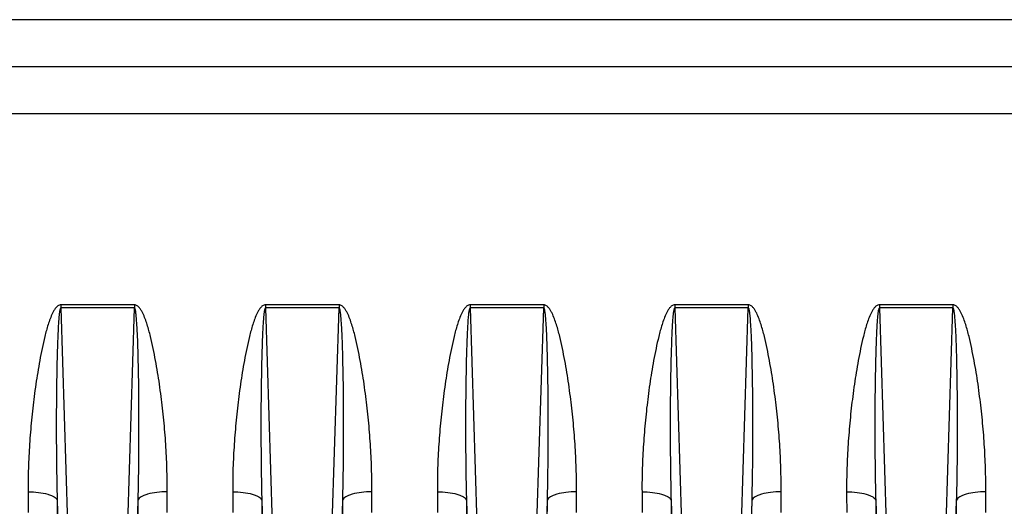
# Model space of a CAD drawing. Extents: x -1709 to 1181, y 8 to 1580.
# Tile 64 of 71: x 644 to 745, y 766 to 816. Entities that reach past the tile are written whole.
import ezdxf

# ---------------------------------------------------------------- set-up
doc = ezdxf.new("R2010")
doc.units = 0
doc.header["$LTSCALE"] = 65.395
doc.layers.get('0').update_dxf_attribs({"linetype": 'CONTINUOUS'})

msp = doc.modelspace()

# ---------------------------------------------------------------- linework, layer by layer
at = {"color": 9, "linetype": 'CONTINUOUS'}
for p, q in [((548.59, 815.98), (767.66, 815.98)), ((548.59, 806.34), (767.66, 806.34)), ((648.32, 786.4), (649, 764.26)), ((655.17, 764.26), (655.86, 786.4)), ((669.32, 786.4), (670, 764.26)), ((676.17, 764.26), (676.86, 786.4)), ((690.32, 786.4), (691, 764.26)), ((697.17, 764.26), (697.86, 786.4)), ((711.32, 786.4), (712, 764.26)), ((718.17, 764.26), (718.86, 786.4)), ((732.32, 786.4), (733, 764.26)), ((739.17, 764.26), (739.86, 786.4))]:
    msp.add_line(p, q, dxfattribs=at)
at = {"color": 6, "linetype": 'CONTINUOUS'}
msp.add_line((548.59, 811.16), (824.59, 811.16), dxfattribs=at)
at = {"color": 2, "linetype": 'CONTINUOUS'}
for p, q in [((655.86, 786.72), (648.32, 786.72)), ((648.32, 786.72), (648.32, 786.4)), ((655.86, 786.4), (648.32, 786.4)), ((655.86, 786.72), (655.86, 786.4)), ((676.86, 786.72), (669.32, 786.72)), ((669.32, 786.72), (669.32, 786.4)), ((676.86, 786.4), (669.32, 786.4)), ((676.86, 786.72), (676.86, 786.4)), ((697.86, 786.72), (690.32, 786.72)), ((690.32, 786.72), (690.32, 786.4)), ((697.86, 786.4), (690.32, 786.4)), ((697.86, 786.72), (697.86, 786.4)), ((718.86, 786.72), (711.32, 786.72)), ((711.32, 786.72), (711.32, 786.4)), ((718.86, 786.4), (711.32, 786.4)), ((718.86, 786.72), (718.86, 786.4)), ((739.86, 786.72), (732.32, 786.72)), ((732.32, 786.72), (732.32, 786.4)), ((739.86, 786.4), (732.32, 786.4)), ((739.86, 786.72), (739.86, 786.4)), ((647.93, 766.7), (648.01, 764.29)), ((656.17, 764.29), (656.24, 766.7)), ((668.93, 766.7), (669.01, 764.29)), ((677.17, 764.29), (677.24, 766.7)), ((689.93, 766.7), (690.01, 764.29)), ((698.17, 764.29), (698.24, 766.7)), ((710.93, 766.7), (711.01, 764.29)), ((719.17, 764.29), (719.24, 766.7)), ((731.93, 766.7), (732.01, 764.29)), ((740.17, 764.29), (740.24, 766.7))]:
    msp.add_line(p, q, dxfattribs=at)
at = {"color": 9, "linetype": 'CONTINUOUS'}
for points, knots in [([(648.32, 786.72), (648.21, 786.72), (648, 786.64), (647.78, 786.41), (647.6, 786.15), (647.41, 785.78), (647.2, 785.29), (646.93, 784.5), (646.66, 783.48), (646.38, 782.26), (646.14, 781.03), (645.86, 779.39), (645.56, 777.34), (645.29, 774.88), (645.09, 772.42), (644.96, 769.98), (644.94, 768.35), (644.95, 767.53)], [0, 0, 0, 0, 0.015856, 0.031802, 0.047732, 0.063639, 0.095395, 0.127109, 0.190417, 0.253593, 0.316636, 0.379542, 0.504923, 0.629703, 0.753836, 0.877281, 1, 1, 1, 1]), ([(648.32, 786.4), (648.29, 786.4), (648.26, 786.35), (648.23, 786.26), (648.2, 786.13), (648.17, 785.98), (648.15, 785.82), (648.14, 785.67), (648.11, 785.46), (648.09, 785.21), (648.07, 784.9), (648.04, 784.49), (648.02, 783.97), (647.99, 783.36), (647.97, 782.74), (647.95, 782.12), (647.92, 781.3), (647.9, 780.27), (647.88, 779.03), (647.86, 777.8), (647.85, 776.56), (647.84, 775.33), (647.84, 773.68), (647.85, 771.63), (647.88, 769.16), (647.91, 767.52), (647.93, 766.7)], [0, 0, 0, 0, 0.003734, 0.007649, 0.015477, 0.023307, 0.031136, 0.038965, 0.046794, 0.06245, 0.078106, 0.09376, 0.125067, 0.156369, 0.187668, 0.218964, 0.250255, 0.312827, 0.375383, 0.437923, 0.500446, 0.562953, 0.625443, 0.75037, 0.875223, 1, 1, 1, 1]), ([(659.23, 767.53), (659.23, 768.35), (659.21, 769.98), (659.09, 772.42), (658.89, 774.88), (658.61, 777.34), (658.32, 779.39), (658.03, 781.03), (657.79, 782.26), (657.52, 783.48), (657.24, 784.5), (656.97, 785.29), (656.77, 785.78), (656.57, 786.15), (656.39, 786.41), (656.17, 786.64), (655.96, 786.72), (655.86, 786.72)], [0, 0, 0, 0, 0.122719, 0.246165, 0.370299, 0.495079, 0.620461, 0.683368, 0.74641, 0.809587, 0.872896, 0.90461, 0.936366, 0.952273, 0.968201, 0.984145, 1, 1, 1, 1]), ([(656.24, 766.7), (656.26, 767.52), (656.3, 769.16), (656.32, 771.63), (656.33, 773.68), (656.33, 775.33), (656.32, 776.56), (656.31, 777.8), (656.3, 779.03), (656.27, 780.27), (656.25, 781.3), (656.23, 782.12), (656.21, 782.74), (656.19, 783.36), (656.16, 783.97), (656.13, 784.49), (656.1, 784.9), (656.08, 785.21), (656.06, 785.46), (656.04, 785.67), (656.02, 785.82), (656, 785.98), (655.98, 786.13), (655.95, 786.26), (655.92, 786.35), (655.88, 786.4), (655.86, 786.4)], [0, 0, 0, 0, 0.124777, 0.24963, 0.374557, 0.437047, 0.499554, 0.562078, 0.624618, 0.687174, 0.749745, 0.781037, 0.812332, 0.843631, 0.874934, 0.90624, 0.921895, 0.93755, 0.953207, 0.961035, 0.968864, 0.976694, 0.984523, 0.992351, 0.996265, 1, 1, 1, 1]), ([(669.32, 786.72), (669.21, 786.72), (669, 786.64), (668.78, 786.41), (668.6, 786.15), (668.41, 785.78), (668.2, 785.29), (667.93, 784.5), (667.66, 783.48), (667.38, 782.26), (667.14, 781.03), (666.86, 779.39), (666.56, 777.34), (666.29, 774.88), (666.09, 772.42), (665.96, 769.98), (665.94, 768.35), (665.95, 767.53)], [0, 0, 0, 0, 0.015856, 0.031802, 0.047732, 0.063639, 0.095395, 0.127109, 0.190417, 0.253593, 0.316636, 0.379542, 0.504923, 0.629703, 0.753836, 0.877281, 1, 1, 1, 1]), ([(669.32, 786.4), (669.29, 786.4), (669.26, 786.35), (669.23, 786.26), (669.2, 786.13), (669.17, 785.98), (669.15, 785.82), (669.14, 785.67), (669.11, 785.46), (669.09, 785.21), (669.07, 784.9), (669.04, 784.49), (669.02, 783.97), (668.99, 783.36), (668.97, 782.74), (668.95, 782.12), (668.92, 781.3), (668.9, 780.27), (668.88, 779.03), (668.86, 777.8), (668.85, 776.56), (668.84, 775.33), (668.84, 773.68), (668.85, 771.63), (668.88, 769.16), (668.91, 767.52), (668.93, 766.7)], [0, 0, 0, 0, 0.003734, 0.007649, 0.015477, 0.023307, 0.031136, 0.038965, 0.046794, 0.06245, 0.078106, 0.09376, 0.125067, 0.156369, 0.187668, 0.218964, 0.250255, 0.312827, 0.375383, 0.437923, 0.500446, 0.562953, 0.625443, 0.75037, 0.875223, 1, 1, 1, 1]), ([(680.23, 767.53), (680.23, 768.35), (680.21, 769.98), (680.09, 772.42), (679.89, 774.88), (679.61, 777.34), (679.32, 779.39), (679.03, 781.03), (678.79, 782.26), (678.52, 783.48), (678.24, 784.5), (677.97, 785.29), (677.77, 785.78), (677.57, 786.15), (677.39, 786.41), (677.17, 786.64), (676.96, 786.72), (676.86, 786.72)], [0, 0, 0, 0, 0.122719, 0.246165, 0.370299, 0.495079, 0.620461, 0.683368, 0.74641, 0.809587, 0.872896, 0.90461, 0.936366, 0.952273, 0.968201, 0.984145, 1, 1, 1, 1]), ([(677.24, 766.7), (677.26, 767.52), (677.3, 769.16), (677.32, 771.63), (677.33, 773.68), (677.33, 775.33), (677.32, 776.56), (677.31, 777.8), (677.3, 779.03), (677.27, 780.27), (677.25, 781.3), (677.23, 782.12), (677.21, 782.74), (677.19, 783.36), (677.16, 783.97), (677.13, 784.49), (677.1, 784.9), (677.08, 785.21), (677.06, 785.46), (677.04, 785.67), (677.02, 785.82), (677, 785.98), (676.98, 786.13), (676.95, 786.26), (676.92, 786.35), (676.88, 786.4), (676.86, 786.4)], [0, 0, 0, 0, 0.124777, 0.24963, 0.374557, 0.437047, 0.499554, 0.562078, 0.624618, 0.687174, 0.749745, 0.781037, 0.812332, 0.843631, 0.874934, 0.90624, 0.921895, 0.93755, 0.953207, 0.961035, 0.968864, 0.976694, 0.984523, 0.992351, 0.996265, 1, 1, 1, 1]), ([(690.32, 786.72), (690.21, 786.72), (690, 786.64), (689.78, 786.41), (689.6, 786.15), (689.41, 785.78), (689.2, 785.29), (688.93, 784.5), (688.66, 783.48), (688.38, 782.26), (688.14, 781.03), (687.86, 779.39), (687.56, 777.34), (687.29, 774.88), (687.09, 772.42), (686.96, 769.98), (686.94, 768.35), (686.95, 767.53)], [0, 0, 0, 0, 0.015856, 0.031802, 0.047732, 0.063639, 0.095395, 0.127109, 0.190417, 0.253593, 0.316636, 0.379542, 0.504923, 0.629703, 0.753836, 0.877281, 1, 1, 1, 1]), ([(690.32, 786.4), (690.29, 786.4), (690.26, 786.35), (690.23, 786.26), (690.2, 786.13), (690.17, 785.98), (690.15, 785.82), (690.14, 785.67), (690.11, 785.46), (690.09, 785.21), (690.07, 784.9), (690.04, 784.49), (690.02, 783.97), (689.99, 783.36), (689.97, 782.74), (689.95, 782.12), (689.92, 781.3), (689.9, 780.27), (689.88, 779.03), (689.86, 777.8), (689.85, 776.56), (689.84, 775.33), (689.84, 773.68), (689.85, 771.63), (689.88, 769.16), (689.91, 767.52), (689.93, 766.7)], [0, 0, 0, 0, 0.003734, 0.007649, 0.015477, 0.023307, 0.031136, 0.038965, 0.046794, 0.06245, 0.078106, 0.09376, 0.125067, 0.156369, 0.187668, 0.218964, 0.250255, 0.312827, 0.375383, 0.437923, 0.500446, 0.562953, 0.625443, 0.75037, 0.875223, 1, 1, 1, 1]), ([(701.23, 767.53), (701.23, 768.35), (701.21, 769.98), (701.09, 772.42), (700.89, 774.88), (700.61, 777.34), (700.32, 779.39), (700.03, 781.03), (699.79, 782.26), (699.52, 783.48), (699.24, 784.5), (698.97, 785.29), (698.77, 785.78), (698.57, 786.15), (698.39, 786.41), (698.17, 786.64), (697.96, 786.72), (697.86, 786.72)], [0, 0, 0, 0, 0.122719, 0.246165, 0.370299, 0.495079, 0.620461, 0.683368, 0.74641, 0.809587, 0.872896, 0.90461, 0.936366, 0.952273, 0.968201, 0.984145, 1, 1, 1, 1]), ([(698.24, 766.7), (698.26, 767.52), (698.3, 769.16), (698.32, 771.63), (698.33, 773.68), (698.33, 775.33), (698.32, 776.56), (698.31, 777.8), (698.3, 779.03), (698.27, 780.27), (698.25, 781.3), (698.23, 782.12), (698.21, 782.74), (698.19, 783.36), (698.16, 783.97), (698.13, 784.49), (698.1, 784.9), (698.08, 785.21), (698.06, 785.46), (698.04, 785.67), (698.02, 785.82), (698, 785.98), (697.98, 786.13), (697.95, 786.26), (697.92, 786.35), (697.88, 786.4), (697.86, 786.4)], [0, 0, 0, 0, 0.124777, 0.24963, 0.374557, 0.437047, 0.499554, 0.562078, 0.624618, 0.687174, 0.749745, 0.781037, 0.812332, 0.843631, 0.874934, 0.90624, 0.921895, 0.93755, 0.953207, 0.961035, 0.968864, 0.976694, 0.984523, 0.992351, 0.996265, 1, 1, 1, 1]), ([(711.32, 786.72), (711.21, 786.72), (711, 786.64), (710.78, 786.41), (710.6, 786.15), (710.41, 785.78), (710.2, 785.29), (709.93, 784.5), (709.66, 783.48), (709.38, 782.26), (709.14, 781.03), (708.86, 779.39), (708.56, 777.34), (708.29, 774.88), (708.09, 772.42), (707.96, 769.98), (707.94, 768.35), (707.95, 767.53)], [0, 0, 0, 0, 0.015856, 0.031802, 0.047732, 0.063639, 0.095395, 0.127109, 0.190417, 0.253593, 0.316636, 0.379542, 0.504923, 0.629703, 0.753836, 0.877281, 1, 1, 1, 1]), ([(711.32, 786.4), (711.29, 786.4), (711.26, 786.35), (711.23, 786.26), (711.2, 786.13), (711.17, 785.98), (711.15, 785.82), (711.14, 785.67), (711.11, 785.46), (711.09, 785.21), (711.07, 784.9), (711.04, 784.49), (711.02, 783.97), (710.99, 783.36), (710.97, 782.74), (710.95, 782.12), (710.92, 781.3), (710.9, 780.27), (710.88, 779.03), (710.86, 777.8), (710.85, 776.56), (710.84, 775.33), (710.84, 773.68), (710.85, 771.63), (710.88, 769.16), (710.91, 767.52), (710.93, 766.7)], [0, 0, 0, 0, 0.003734, 0.007649, 0.015477, 0.023307, 0.031136, 0.038965, 0.046794, 0.06245, 0.078106, 0.09376, 0.125067, 0.156369, 0.187668, 0.218964, 0.250255, 0.312827, 0.375383, 0.437923, 0.500446, 0.562953, 0.625443, 0.75037, 0.875223, 1, 1, 1, 1]), ([(722.23, 767.53), (722.23, 768.35), (722.21, 769.98), (722.09, 772.42), (721.89, 774.88), (721.61, 777.34), (721.32, 779.39), (721.03, 781.03), (720.79, 782.26), (720.52, 783.48), (720.24, 784.5), (719.97, 785.29), (719.77, 785.78), (719.57, 786.15), (719.39, 786.41), (719.17, 786.64), (718.96, 786.72), (718.86, 786.72)], [0, 0, 0, 0, 0.122719, 0.246165, 0.370299, 0.495079, 0.620461, 0.683368, 0.74641, 0.809587, 0.872896, 0.90461, 0.936366, 0.952273, 0.968201, 0.984145, 1, 1, 1, 1]), ([(719.24, 766.7), (719.26, 767.52), (719.3, 769.16), (719.32, 771.63), (719.33, 773.68), (719.33, 775.33), (719.32, 776.56), (719.31, 777.8), (719.3, 779.03), (719.27, 780.27), (719.25, 781.3), (719.23, 782.12), (719.21, 782.74), (719.19, 783.36), (719.16, 783.97), (719.13, 784.49), (719.1, 784.9), (719.08, 785.21), (719.06, 785.46), (719.04, 785.67), (719.02, 785.82), (719, 785.98), (718.98, 786.13), (718.95, 786.26), (718.92, 786.35), (718.88, 786.4), (718.86, 786.4)], [0, 0, 0, 0, 0.124777, 0.24963, 0.374557, 0.437047, 0.499554, 0.562078, 0.624618, 0.687174, 0.749745, 0.781037, 0.812332, 0.843631, 0.874934, 0.90624, 0.921895, 0.93755, 0.953207, 0.961035, 0.968864, 0.976694, 0.984523, 0.992351, 0.996265, 1, 1, 1, 1]), ([(732.32, 786.72), (732.21, 786.72), (732, 786.64), (731.78, 786.41), (731.6, 786.15), (731.41, 785.78), (731.2, 785.29), (730.93, 784.5), (730.66, 783.48), (730.38, 782.26), (730.14, 781.03), (729.86, 779.39), (729.56, 777.34), (729.29, 774.88), (729.09, 772.42), (728.96, 769.98), (728.94, 768.35), (728.95, 767.53)], [0, 0, 0, 0, 0.015856, 0.031802, 0.047732, 0.063639, 0.095395, 0.127109, 0.190417, 0.253593, 0.316636, 0.379542, 0.504923, 0.629703, 0.753836, 0.877281, 1, 1, 1, 1]), ([(732.32, 786.4), (732.29, 786.4), (732.26, 786.35), (732.23, 786.26), (732.2, 786.13), (732.17, 785.98), (732.15, 785.82), (732.14, 785.67), (732.11, 785.46), (732.09, 785.21), (732.07, 784.9), (732.04, 784.49), (732.02, 783.97), (731.99, 783.36), (731.97, 782.74), (731.95, 782.12), (731.92, 781.3), (731.9, 780.27), (731.88, 779.03), (731.86, 777.8), (731.85, 776.56), (731.84, 775.33), (731.84, 773.68), (731.85, 771.63), (731.88, 769.16), (731.91, 767.52), (731.93, 766.7)], [0, 0, 0, 0, 0.003734, 0.007649, 0.015477, 0.023307, 0.031136, 0.038965, 0.046794, 0.06245, 0.078106, 0.09376, 0.125067, 0.156369, 0.187668, 0.218964, 0.250255, 0.312827, 0.375383, 0.437923, 0.500446, 0.562953, 0.625443, 0.75037, 0.875223, 1, 1, 1, 1]), ([(743.23, 767.53), (743.23, 768.35), (743.21, 769.98), (743.09, 772.42), (742.89, 774.88), (742.61, 777.34), (742.32, 779.39), (742.03, 781.03), (741.79, 782.26), (741.52, 783.48), (741.24, 784.5), (740.97, 785.29), (740.77, 785.78), (740.57, 786.15), (740.39, 786.41), (740.17, 786.64), (739.96, 786.72), (739.86, 786.72)], [0, 0, 0, 0, 0.122719, 0.246165, 0.370299, 0.495079, 0.620461, 0.683368, 0.74641, 0.809587, 0.872896, 0.90461, 0.936366, 0.952273, 0.968201, 0.984145, 1, 1, 1, 1]), ([(740.24, 766.7), (740.26, 767.52), (740.3, 769.16), (740.32, 771.63), (740.33, 773.68), (740.33, 775.33), (740.32, 776.56), (740.31, 777.8), (740.3, 779.03), (740.27, 780.27), (740.25, 781.3), (740.23, 782.12), (740.21, 782.74), (740.19, 783.36), (740.16, 783.97), (740.13, 784.49), (740.1, 784.9), (740.08, 785.21), (740.06, 785.46), (740.04, 785.67), (740.02, 785.82), (740, 785.98), (739.98, 786.13), (739.95, 786.26), (739.92, 786.35), (739.88, 786.4), (739.86, 786.4)], [0, 0, 0, 0, 0.124777, 0.24963, 0.374557, 0.437047, 0.499554, 0.562078, 0.624618, 0.687174, 0.749745, 0.781037, 0.812332, 0.843631, 0.874934, 0.90624, 0.921895, 0.93755, 0.953207, 0.961035, 0.968864, 0.976694, 0.984523, 0.992351, 0.996265, 1, 1, 1, 1]), ([(644.95, 767.53), (645.31, 767.54), (645.98, 767.5), (646.78, 767.37), (647.32, 767.19), (647.66, 767.02), (647.89, 766.84), (647.93, 766.7)], [0, 0, 0, 0, 0.337315, 0.634229, 0.75709, 0.85908, 1, 1, 1, 1]), ([(659.23, 767.53), (658.87, 767.54), (658.19, 767.5), (657.39, 767.37), (656.86, 767.19), (656.51, 767.02), (656.29, 766.84), (656.24, 766.7)], [0, 0, 0, 0, 0.337315, 0.634229, 0.75709, 0.85908, 1, 1, 1, 1]), ([(665.95, 767.53), (666.31, 767.54), (666.98, 767.5), (667.78, 767.37), (668.32, 767.19), (668.66, 767.02), (668.89, 766.84), (668.93, 766.7)], [0, 0, 0, 0, 0.337315, 0.634229, 0.75709, 0.85908, 1, 1, 1, 1]), ([(680.23, 767.53), (679.87, 767.54), (679.19, 767.5), (678.39, 767.37), (677.86, 767.19), (677.51, 767.02), (677.29, 766.84), (677.24, 766.7)], [0, 0, 0, 0, 0.337315, 0.634229, 0.75709, 0.85908, 1, 1, 1, 1]), ([(686.95, 767.53), (687.31, 767.54), (687.98, 767.5), (688.78, 767.37), (689.32, 767.19), (689.66, 767.02), (689.89, 766.84), (689.93, 766.7)], [0, 0, 0, 0, 0.337315, 0.634229, 0.75709, 0.85908, 1, 1, 1, 1]), ([(701.23, 767.53), (700.87, 767.54), (700.19, 767.5), (699.39, 767.37), (698.86, 767.19), (698.51, 767.02), (698.29, 766.84), (698.24, 766.7)], [0, 0, 0, 0, 0.337315, 0.634229, 0.75709, 0.85908, 1, 1, 1, 1]), ([(707.95, 767.53), (708.31, 767.54), (708.98, 767.5), (709.78, 767.37), (710.32, 767.19), (710.66, 767.02), (710.89, 766.84), (710.93, 766.7)], [0, 0, 0, 0, 0.337315, 0.634229, 0.75709, 0.85908, 1, 1, 1, 1]), ([(722.23, 767.53), (721.87, 767.54), (721.19, 767.5), (720.39, 767.37), (719.86, 767.19), (719.51, 767.02), (719.29, 766.84), (719.24, 766.7)], [0, 0, 0, 0, 0.337315, 0.634229, 0.75709, 0.85908, 1, 1, 1, 1]), ([(728.95, 767.53), (729.31, 767.54), (729.98, 767.5), (730.78, 767.37), (731.32, 767.19), (731.66, 767.02), (731.89, 766.84), (731.93, 766.7)], [0, 0, 0, 0, 0.337315, 0.634229, 0.75709, 0.85908, 1, 1, 1, 1]), ([(743.23, 767.53), (742.87, 767.54), (742.19, 767.5), (741.39, 767.37), (740.86, 767.19), (740.51, 767.02), (740.29, 766.84), (740.24, 766.7)], [0, 0, 0, 0, 0.337315, 0.634229, 0.75709, 0.85908, 1, 1, 1, 1])]:
    msp.add_open_spline(points, degree=3, knots=knots, dxfattribs=at)
for points in [[(644.95, 767.53), (644.95, 766.83), (644.95, 766.12), (644.96, 765.41)], [(659.22, 765.41), (659.22, 766.12), (659.22, 766.83), (659.23, 767.53)], [(665.95, 767.53), (665.95, 766.83), (665.95, 766.12), (665.96, 765.41)], [(680.22, 765.41), (680.22, 766.12), (680.22, 766.83), (680.23, 767.53)], [(686.95, 767.53), (686.95, 766.83), (686.95, 766.12), (686.96, 765.41)], [(701.22, 765.41), (701.22, 766.12), (701.22, 766.83), (701.23, 767.53)], [(707.95, 767.53), (707.95, 766.83), (707.95, 766.12), (707.96, 765.41)], [(722.22, 765.41), (722.22, 766.12), (722.22, 766.83), (722.23, 767.53)], [(728.95, 767.53), (728.95, 766.83), (728.95, 766.12), (728.96, 765.41)], [(743.22, 765.41), (743.22, 766.12), (743.22, 766.83), (743.23, 767.53)]]:
    msp.add_open_spline(points, degree=3, dxfattribs=at)
at = {"color": 2, "linetype": 'CONTINUOUS'}
for points in [[(647.93, 766.7), (647.94, 765.97), (647.94, 765.25), (647.94, 764.53)], [(656.23, 764.53), (656.23, 765.25), (656.24, 765.97), (656.24, 766.7)], [(668.93, 766.7), (668.94, 765.97), (668.94, 765.25), (668.94, 764.53)], [(677.23, 764.53), (677.23, 765.25), (677.24, 765.97), (677.24, 766.7)], [(689.93, 766.7), (689.94, 765.97), (689.94, 765.25), (689.94, 764.53)], [(698.23, 764.53), (698.23, 765.25), (698.24, 765.97), (698.24, 766.7)], [(710.93, 766.7), (710.94, 765.97), (710.94, 765.25), (710.94, 764.53)], [(719.23, 764.53), (719.23, 765.25), (719.24, 765.97), (719.24, 766.7)], [(731.93, 766.7), (731.94, 765.97), (731.94, 765.25), (731.94, 764.53)], [(740.23, 764.53), (740.23, 765.25), (740.24, 765.97), (740.24, 766.7)]]:
    msp.add_open_spline(points, degree=3, dxfattribs=at)

doc.saveas('drawing.dxf')
